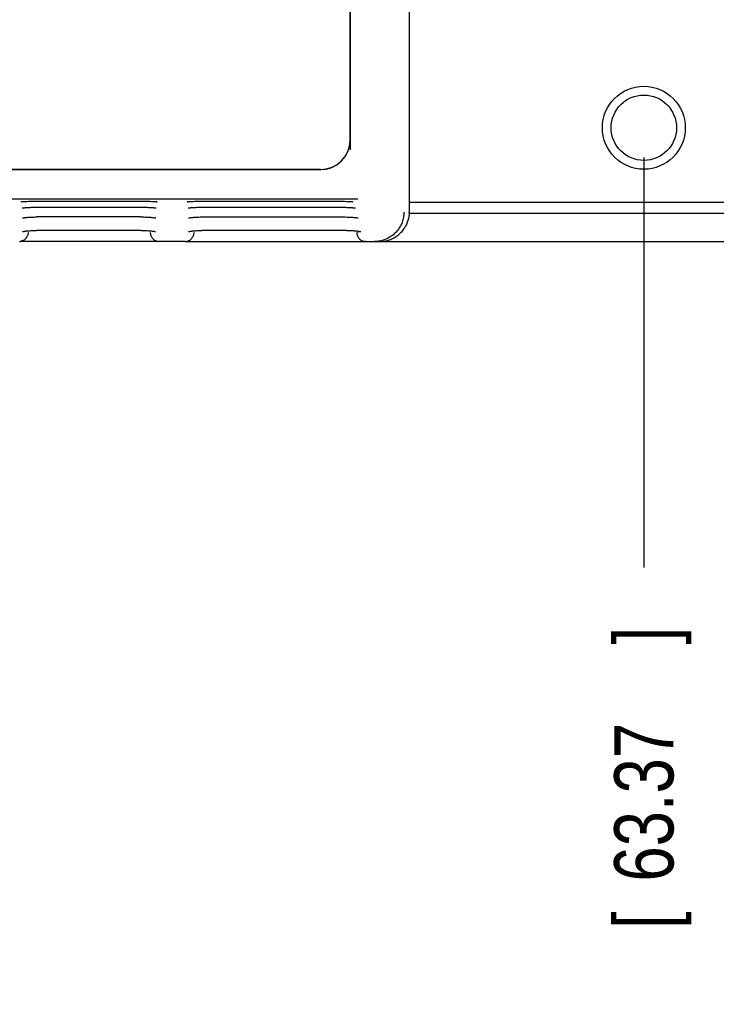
# Model space of a CAD drawing. Header units: inches. Extents: x 0 to 34, y 0 to 22.
# Tile 10 of 26: x 9.6 to 11, y 13.4 to 15.5. Entities that reach past the tile are written whole.
import ezdxf

# ---------------------------------------------------------------- set-up
doc = ezdxf.new("R2010")
doc.units = ezdxf.units.IN
doc.header["$LTSCALE"] = 1.87
doc.header["$MEASUREMENT"] = 0
doc.layers.get('0').update_dxf_attribs({"linetype": 'CONTINUOUS'})
doc.layers.add('DIMENSIONS', color=7, linetype='CONTINUOUS')
doc.styles.get("Standard").update_dxf_attribs({"font": 'txt', "width": 0.8})
doc.dimstyles.new('DIMSTYLE_1', dxfattribs={"dimtxt": 0.125, "dimasz": 0.18, "dimexe": 0.18, "dimexo": 0.0625, "dimgap": 0.09, "dimtad": 0, "dimtih": 1, "dimtoh": 1, "dimdec": 3, "dimzin": 4, "dimdsep": 46, "dimtxsty": 'STANDARD', "dimblk": '_FILLED', "dimblk1": '_FILLED', "dimblk2": '_FILLED', "dimcen": 0.09, "dimadec": 0, "dimazin": 0, "dimtp": 0.01, "dimtm": 0.01, "dimtfac": 1, "dimtdec": 3, "dimtofl": 0, "dimtmove": 0, "dimatfit": 3, "dimldrblk": '_FILLED', "dimfxl": 1, "dimtolj": 1, "dimtzin": 4, "dimarcsym": 0})

# ---------------------------------------------------------------- blocks, each defined once
blk = doc.blocks.new('*D32')
at = {"layer": 'DIMENSIONS', "color": 2, "linetype": 'CONTINUOUS'}
blk.add_line((10.8849, 15.1923), (10.8849, 14.3273), dxfattribs=at)
at = {"layer": 'DIMENSIONS', "color": 2, "linetype": 'CONTINUOUS', "width": 0.8}
for s, p in [(']', (10.9474, 14.1648)), ('63.37', (10.9474, 13.6648)), ('[', (10.9474, 13.5648)), ('2.495', (10.9474, 12.9398))]:
    blk.add_text(s, height=0.125, rotation=90, dxfattribs=at).set_placement(p)
blk = doc.blocks.new('_FILLED')
at = {"color": 0, "linetype": 'BYBLOCK'}
blk.add_solid([(0, 0), (-1, 0.174), (-1, -0.174)], dxfattribs=at)
blk = doc.blocks.new('*D33')
at = {"layer": 'DIMENSIONS', "color": 2, "linetype": 'CONTINUOUS'}
blk.add_line((11.8449, 15.9023), (11.8449, 14.3273), dxfattribs=at)
at = {"layer": 'DIMENSIONS', "color": 2, "linetype": 'CONTINUOUS', "width": 0.8}
for s, p in [(']', (11.9074, 14.1648)), ('87.76', (11.9074, 13.6648)), ('[', (11.9074, 13.5648)), ('3.455', (11.9074, 12.9398))]:
    blk.add_text(s, height=0.125, rotation=90, dxfattribs=at).set_placement(p)
blk = doc.blocks.new('*D34')
at = {"layer": 'DIMENSIONS', "color": 2, "linetype": 'CONTINUOUS'}
blk.add_line((12.8049, 15.1923), (12.8049, 14.3273), dxfattribs=at)
at = {"layer": 'DIMENSIONS', "color": 2, "linetype": 'CONTINUOUS', "width": 0.8}
for s, p in [(']', (12.8674, 14.1648)), ('112.14', (12.8674, 13.5648)), ('[', (12.8674, 13.4648)), ('4.415', (12.8674, 12.8398))]:
    blk.add_text(s, height=0.125, rotation=90, dxfattribs=at).set_placement(p)
blk = doc.blocks.new('*D35')
at = {"layer": 'DIMENSIONS', "color": 2, "linetype": 'CONTINUOUS'}
blk.add_line((13.2899, 15.7523), (13.2899, 14.3273), dxfattribs=at)
at = {"layer": 'DIMENSIONS', "color": 2, "linetype": 'CONTINUOUS', "width": 0.8}
for s, p in [(']', (13.3524, 14.1648)), ('124.46', (13.3524, 13.5648)), ('[', (13.3524, 13.4648)), ('4.900', (13.3524, 12.8398))]:
    blk.add_text(s, height=0.125, rotation=90, dxfattribs=at).set_placement(p)
blk = doc.blocks.new('*D36')
at = {"layer": 'DIMENSIONS', "color": 2, "linetype": 'CONTINUOUS'}
for p, q in [((13.7299, 19.1523), (13.7299, 14.8645)), ((13.7299, 14.8645), (13.5358, 14.5139)), ((13.5358, 14.5139), (13.5358, 14.3273))]:
    blk.add_line(p, q, dxfattribs=at)
at = {"layer": 'DIMENSIONS', "color": 2, "linetype": 'CONTINUOUS', "width": 0.8}
for s, p in [(']', (13.5983, 14.1648)), ('135.64', (13.5983, 13.5648)), ('[', (13.5983, 13.4648)), ('5.340', (13.5983, 12.8398))]:
    blk.add_text(s, height=0.125, rotation=90, dxfattribs=at).set_placement(p)
blk = doc.blocks.new('*D37')
at = {"layer": 'DIMENSIONS', "color": 2, "linetype": 'CONTINUOUS'}
blk.add_line((13.7649, 15.1923), (13.7649, 14.3273), dxfattribs=at)
at = {"layer": 'DIMENSIONS', "color": 2, "linetype": 'CONTINUOUS', "width": 0.8}
for s, p in [(']', (13.8274, 14.1648)), ('136.53', (13.8274, 13.5648)), ('[', (13.8274, 13.4648)), ('5.375', (13.8274, 12.8398))]:
    blk.add_text(s, height=0.125, rotation=90, dxfattribs=at).set_placement(p)
blk = doc.blocks.new('*D38')
at = {"layer": 'DIMENSIONS', "color": 2, "linetype": 'CONTINUOUS'}
blk.add_line((11.8449, 15.1923), (11.8449, 14.3273), dxfattribs=at)
at = {"layer": 'DIMENSIONS', "color": 2, "linetype": 'CONTINUOUS', "width": 0.8}
for s, p in [(']', (11.9074, 14.1648)), ('87.76', (11.9074, 13.6648)), ('[', (11.9074, 13.5648)), ('3.455', (11.9074, 12.9398))]:
    blk.add_text(s, height=0.125, rotation=90, dxfattribs=at).set_placement(p)
blk = doc.blocks.new('*D39')
at = {"layer": 'DIMENSIONS', "color": 2, "linetype": 'CONTINUOUS'}
blk.add_line((14.7249, 15.1923), (14.7249, 14.3273), dxfattribs=at)
at = {"layer": 'DIMENSIONS', "color": 2, "linetype": 'CONTINUOUS', "width": 0.8}
for s, p in [(']', (14.7874, 14.1648)), ('160.91', (14.7874, 13.5648)), ('[', (14.7874, 13.4648)), ('6.335', (14.7874, 12.8398))]:
    blk.add_text(s, height=0.125, rotation=90, dxfattribs=at).set_placement(p)
blk = doc.blocks.new('*D40')
at = {"layer": 'DIMENSIONS', "color": 2, "linetype": 'CONTINUOUS'}
blk.add_line((15.6849, 15.1923), (15.6849, 14.3273), dxfattribs=at)
at = {"layer": 'DIMENSIONS', "color": 2, "linetype": 'CONTINUOUS', "width": 0.8}
for s, p in [(']', (15.7474, 14.1648)), ('185.29', (15.7474, 13.5648)), ('[', (15.7474, 13.4648)), ('7.295', (15.7474, 12.8398))]:
    blk.add_text(s, height=0.125, rotation=90, dxfattribs=at).set_placement(p)
blk = doc.blocks.new('*D41')
at = {"layer": 'DIMENSIONS', "color": 2, "linetype": 'CONTINUOUS'}
blk.add_line((16.6449, 15.1923), (16.6449, 14.3273), dxfattribs=at)
at = {"layer": 'DIMENSIONS', "color": 2, "linetype": 'CONTINUOUS', "width": 0.8}
for s, p in [(']', (16.7074, 14.1648)), ('209.68', (16.7074, 13.5648)), ('[', (16.7074, 13.4648)), ('8.255', (16.7074, 12.8398))]:
    blk.add_text(s, height=0.125, rotation=90, dxfattribs=at).set_placement(p)
blk = doc.blocks.new('*D42')
at = {"layer": 'DIMENSIONS', "color": 2, "linetype": 'CONTINUOUS'}
blk.add_line((17.1299, 15.7523), (17.1299, 14.3273), dxfattribs=at)
at = {"layer": 'DIMENSIONS', "color": 2, "linetype": 'CONTINUOUS', "width": 0.8}
for s, p in [(']', (17.1924, 14.1648)), ('222', (17.1924, 13.8648)), ('[', (17.1924, 13.7648)), ('8.740', (17.1924, 13.1398))]:
    blk.add_text(s, height=0.125, rotation=90, dxfattribs=at).set_placement(p)
blk = doc.blocks.new('*D43')
at = {"layer": 'DIMENSIONS', "color": 2, "linetype": 'CONTINUOUS'}
for p, q in [((17.5699, 19.1523), (17.5699, 14.8475)), ((17.5699, 14.8475), (17.3559, 14.4792)), ((17.3559, 14.4792), (17.3559, 14.3273))]:
    blk.add_line(p, q, dxfattribs=at)
at = {"layer": 'DIMENSIONS', "color": 2, "linetype": 'CONTINUOUS', "width": 0.8}
for s, p in [(']', (17.4184, 14.1648)), ('233.17', (17.4184, 13.5648)), ('[', (17.4184, 13.4648)), ('9.180', (17.4184, 12.8398))]:
    blk.add_text(s, height=0.125, rotation=90, dxfattribs=at).set_placement(p)
blk = doc.blocks.new('*D44')
at = {"layer": 'DIMENSIONS', "color": 2, "linetype": 'CONTINUOUS'}
blk.add_line((17.6049, 15.1923), (17.6049, 14.3273), dxfattribs=at)
at = {"layer": 'DIMENSIONS', "color": 2, "linetype": 'CONTINUOUS', "width": 0.8}
for s, p in [(']', (17.6674, 14.1648)), ('234.06', (17.6674, 13.5648)), ('[', (17.6674, 13.4648)), ('9.215', (17.6674, 12.8398))]:
    blk.add_text(s, height=0.125, rotation=90, dxfattribs=at).set_placement(p)
blk = doc.blocks.new('*D45')
at = {"layer": 'DIMENSIONS', "color": 2, "linetype": 'CONTINUOUS'}
blk.add_line((18.5649, 15.1923), (18.5649, 14.3273), dxfattribs=at)
at = {"layer": 'DIMENSIONS', "color": 2, "linetype": 'CONTINUOUS', "width": 0.8}
for s, p in [(']', (18.6274, 14.1648)), ('258.45', (18.6274, 13.5648)), ('[', (18.6274, 13.4648)), ('10.175', (18.6274, 12.7398))]:
    blk.add_text(s, height=0.125, rotation=90, dxfattribs=at).set_placement(p)
blk = doc.blocks.new('*D46')
at = {"layer": 'DIMENSIONS', "color": 2, "linetype": 'CONTINUOUS'}
blk.add_line((19.5249, 15.1923), (19.5249, 14.3273), dxfattribs=at)
at = {"layer": 'DIMENSIONS', "color": 2, "linetype": 'CONTINUOUS', "width": 0.8}
for s, p in [(']', (19.5874, 14.1648)), ('282.83', (19.5874, 13.5648)), ('[', (19.5874, 13.4648)), ('11.135', (19.5874, 12.7398))]:
    blk.add_text(s, height=0.125, rotation=90, dxfattribs=at).set_placement(p)
blk = doc.blocks.new('*D47')
at = {"layer": 'DIMENSIONS', "color": 2, "linetype": 'CONTINUOUS'}
blk.add_line((20.4849, 15.1923), (20.4849, 14.3273), dxfattribs=at)
at = {"layer": 'DIMENSIONS', "color": 2, "linetype": 'CONTINUOUS', "width": 0.8}
for s, p in [(']', (20.5474, 14.1648)), ('307.21', (20.5474, 13.5648)), ('[', (20.5474, 13.4648)), ('12.095', (20.5474, 12.7398))]:
    blk.add_text(s, height=0.125, rotation=90, dxfattribs=at).set_placement(p)
blk = doc.blocks.new('*D48')
at = {"layer": 'DIMENSIONS', "color": 2, "linetype": 'CONTINUOUS'}
blk.add_line((20.9697, 15.7523), (20.9697, 14.3273), dxfattribs=at)
at = {"layer": 'DIMENSIONS', "color": 2, "linetype": 'CONTINUOUS', "width": 0.8}
for s, p in [(']', (21.0322, 14.1648)), ('319.53', (21.0322, 13.5648)), ('[', (21.0322, 13.4648)), ('12.580', (21.0322, 12.7398))]:
    blk.add_text(s, height=0.125, rotation=90, dxfattribs=at).set_placement(p)
blk = doc.blocks.new('*D49')
at = {"layer": 'DIMENSIONS', "color": 2, "linetype": 'CONTINUOUS'}
blk.add_line((21.4099, 19.1523), (21.4099, 14.3273), dxfattribs=at)
at = {"layer": 'DIMENSIONS', "color": 2, "linetype": 'CONTINUOUS', "width": 0.8}
for s, p in [(']', (21.4724, 14.1648)), ('330.71', (21.4724, 13.5648)), ('[', (21.4724, 13.4648)), ('13.020', (21.4724, 12.7398))]:
    blk.add_text(s, height=0.125, rotation=90, dxfattribs=at).set_placement(p)
blk = doc.blocks.new('*D50')
at = {"layer": 'DIMENSIONS', "color": 2, "linetype": 'CONTINUOUS'}
blk.add_line((21.4449, 15.1923), (21.4449, 14.3273), dxfattribs=at)
at = {"layer": 'DIMENSIONS', "color": 2, "linetype": 'CONTINUOUS', "width": 0.8}
for s, p in [(']', (21.5074, 14.1648)), ('331.6', (21.5074, 13.6648)), ('[', (21.5074, 13.5648)), ('13.055', (21.5074, 12.8398))]:
    blk.add_text(s, height=0.125, rotation=90, dxfattribs=at).set_placement(p)
blk = doc.blocks.new('*D51')
at = {"layer": 'DIMENSIONS', "color": 2, "linetype": 'CONTINUOUS'}
blk.add_line((22.4049, 15.1923), (22.4049, 14.3273), dxfattribs=at)
at = {"layer": 'DIMENSIONS', "color": 2, "linetype": 'CONTINUOUS', "width": 0.8}
for s, p in [(']', (22.4674, 14.1648)), ('355.98', (22.4674, 13.5648)), ('[', (22.4674, 13.4648)), ('14.015', (22.4674, 12.7398))]:
    blk.add_text(s, height=0.125, rotation=90, dxfattribs=at).set_placement(p)
blk = doc.blocks.new('*D52')
at = {"layer": 'DIMENSIONS', "color": 2, "linetype": 'CONTINUOUS'}
blk.add_line((23.3649, 15.1923), (23.3649, 14.3273), dxfattribs=at)
at = {"layer": 'DIMENSIONS', "color": 2, "linetype": 'CONTINUOUS', "width": 0.8}
for s, p in [(']', (23.4274, 14.1648)), ('380.37', (23.4274, 13.5648)), ('[', (23.4274, 13.4648)), ('14.975', (23.4274, 12.7398))]:
    blk.add_text(s, height=0.125, rotation=90, dxfattribs=at).set_placement(p)
blk = doc.blocks.new('*D53')
at = {"layer": 'DIMENSIONS', "color": 2, "linetype": 'CONTINUOUS'}
blk.add_line((24.3249, 15.1923), (24.3249, 14.3273), dxfattribs=at)
at = {"layer": 'DIMENSIONS', "color": 2, "linetype": 'CONTINUOUS', "width": 0.8}
for s, p in [(']', (24.3874, 14.1648)), ('404.75', (24.3874, 13.5648)), ('[', (24.3874, 13.4648)), ('15.935', (24.3874, 12.7398))]:
    blk.add_text(s, height=0.125, rotation=90, dxfattribs=at).set_placement(p)
blk = doc.blocks.new('*D54')
at = {"layer": 'DIMENSIONS', "color": 2, "linetype": 'CONTINUOUS'}
blk.add_line((24.8097, 15.7523), (24.8097, 14.3273), dxfattribs=at)
at = {"layer": 'DIMENSIONS', "color": 2, "linetype": 'CONTINUOUS', "width": 0.8}
for s, p in [(']', (24.8722, 14.1648)), ('417.06', (24.8722, 13.5648)), ('[', (24.8722, 13.4648)), ('16.420', (24.8722, 12.7398))]:
    blk.add_text(s, height=0.125, rotation=90, dxfattribs=at).set_placement(p)
blk = doc.blocks.new('*D55')
at = {"layer": 'DIMENSIONS', "color": 2, "linetype": 'CONTINUOUS'}
blk.add_line((25.2497, 19.1523), (25.2497, 14.3273), dxfattribs=at)
at = {"layer": 'DIMENSIONS', "color": 2, "linetype": 'CONTINUOUS', "width": 0.8}
for s, p in [(']', (25.3122, 14.1648)), ('428.24', (25.3122, 13.5648)), ('[', (25.3122, 13.4648)), ('16.860', (25.3122, 12.7398))]:
    blk.add_text(s, height=0.125, rotation=90, dxfattribs=at).set_placement(p)
blk = doc.blocks.new('*D56')
at = {"layer": 'DIMENSIONS', "color": 2, "linetype": 'CONTINUOUS'}
blk.add_line((25.2849, 15.1923), (25.2849, 14.3273), dxfattribs=at)
at = {"layer": 'DIMENSIONS', "color": 2, "linetype": 'CONTINUOUS', "width": 0.8}
for s, p in [(']', (25.3474, 14.1648)), ('429.13', (25.3474, 13.5648)), ('[', (25.3474, 13.4648)), ('16.895', (25.3474, 12.7398))]:
    blk.add_text(s, height=0.125, rotation=90, dxfattribs=at).set_placement(p)
blk = doc.blocks.new('*D59')
at = {"layer": 'DIMENSIONS', "color": 2, "linetype": 'CONTINUOUS'}
blk.add_line((8.5205, 15.2548), (7.7024, 15.2548), dxfattribs=at)
at = {"layer": 'DIMENSIONS', "color": 2, "linetype": 'CONTINUOUS', "width": 0.8}
for s, p in [('[', (7.1399, 15.1923)), (']', (7.5399, 15.1923)), ('.240', (6.6149, 15.1923)), ('6.1', (7.2399, 15.1923))]:
    blk.add_text(s, height=0.125, dxfattribs=at).set_placement(p)
blk = doc.blocks.new('*D60')
at = {"layer": 'DIMENSIONS', "color": 2, "linetype": 'CONTINUOUS'}
blk.add_line((13.2274, 15.8148), (7.7024, 15.8148), dxfattribs=at)
at = {"layer": 'DIMENSIONS', "color": 2, "linetype": 'CONTINUOUS', "width": 0.8}
for s, p in [('.800', (6.4149, 15.7523)), ('[', (6.9399, 15.7523)), ('20.32', (7.0399, 15.7523)), (']', (7.5399, 15.7523))]:
    blk.add_text(s, height=0.125, dxfattribs=at).set_placement(p)
blk = doc.blocks.new('*D61')
at = {"layer": 'DIMENSIONS', "color": 2, "linetype": 'CONTINUOUS'}
blk.add_line((11.7824, 15.9648), (7.7024, 15.9648), dxfattribs=at)
at = {"layer": 'DIMENSIONS', "color": 2, "linetype": 'CONTINUOUS', "width": 0.8}
for s, p in [('[', (6.9399, 15.9023)), (']', (7.5399, 15.9023)), ('.950', (6.4149, 15.9023)), ('24.13', (7.0399, 15.9023))]:
    blk.add_text(s, height=0.125, dxfattribs=at).set_placement(p)
blk = doc.blocks.new('*D62')
at = {"layer": 'DIMENSIONS', "color": 2, "linetype": 'CONTINUOUS'}
blk.add_line((11.7824, 18.4648), (7.7024, 18.4648), dxfattribs=at)
at = {"layer": 'DIMENSIONS', "color": 2, "linetype": 'CONTINUOUS', "width": 0.8}
for s, p in [('3.450', (6.3149, 18.4023)), ('[', (6.9399, 18.4023)), ('87.63', (7.0399, 18.4023)), (']', (7.5399, 18.4023))]:
    blk.add_text(s, height=0.125, dxfattribs=at).set_placement(p)
blk = doc.blocks.new('*D64')
at = {"layer": 'DIMENSIONS', "color": 2, "linetype": 'CONTINUOUS'}
blk.add_line((13.6674, 19.2148), (7.7024, 19.2148), dxfattribs=at)
at = {"layer": 'DIMENSIONS', "color": 2, "linetype": 'CONTINUOUS', "width": 0.8}
for s, p in [('4.200', (6.2149, 19.1523)), ('[', (6.8399, 19.1523)), ('106.68', (6.9399, 19.1523)), (']', (7.5399, 19.1523))]:
    blk.add_text(s, height=0.125, dxfattribs=at).set_placement(p)

msp = doc.modelspace()

# ---------------------------------------------------------------- linework, layer by layer
at = {"color": 7, "linetype": 'CONTINUOUS'}
for p, q in [((10.3899, 19.9528), (10.3899, 15.0768)), ((10.2651, 19.8008), (10.2651, 15.2288)), ((10.2654, 15.2288), (10.2654, 19.8009)), ((8.9964, 15.1666), (10.2031, 15.1666)), ((10.2031, 15.1668), (8.9965, 15.1668)), ((8.9282, 15.1048), (10.2812, 15.1048)), ((9.5688, 15.1046), (9.5688, 15.1046)), ((9.569, 15.1046), (9.5694, 15.1046)), ((9.5694, 15.1046), (9.5699, 15.1046)), ((9.5699, 15.1046), (9.571, 15.1046)), ((9.571, 15.1046), (9.5725, 15.1047)), ((9.5725, 15.1047), (9.5744, 15.1047)), ((9.5744, 15.1047), (9.5796, 15.1047)), ((9.5782, 15.0994), (9.5806, 15.0995)), ((9.5796, 15.1047), (9.5938, 15.1048)), ((9.5806, 15.0995), (9.5834, 15.0996)), ((9.5834, 15.0996), (9.5866, 15.0997)), ((9.5866, 15.0997), (9.5902, 15.0997)), ((9.5938, 15.1048), (9.6065, 15.1048)), ((9.5964, 15.0998), (9.6011, 15.0999)), ((9.6011, 15.0999), (9.6061, 15.0999)), ((9.6061, 15.0999), (9.8239, 15.0999)), ((9.8232, 15.1048), (9.843, 15.1048)), ((9.8239, 15.0999), (9.8293, 15.0999)), ((9.8293, 15.0999), (9.8342, 15.0998)), ((9.8342, 15.0998), (9.8387, 15.0998)), ((9.8387, 15.0998), (9.8426, 15.0997)), ((9.8426, 15.0997), (9.8461, 15.0996)), ((9.843, 15.1048), (9.8527, 15.1047)), ((9.8527, 15.1047), (9.8563, 15.1047)), ((9.8563, 15.1047), (9.8584, 15.1046)), ((9.8584, 15.1046), (9.8595, 15.1046)), ((9.8595, 15.1046), (9.8601, 15.1046)), ((9.9188, 15.1046), (9.9188, 15.1046)), ((9.919, 15.1046), (9.9194, 15.1046)), ((9.9194, 15.1046), (9.9199, 15.1046)), ((9.9199, 15.1046), (9.921, 15.1046)), ((9.921, 15.1046), (9.9225, 15.1047)), ((9.9225, 15.1047), (9.9237, 15.1047)), ((9.9237, 15.1047), (9.9286, 15.1047)), ((9.9282, 15.0994), (9.9306, 15.0995)), ((9.9286, 15.1047), (9.942, 15.1048)), ((9.9306, 15.0995), (9.9334, 15.0996)), ((9.9334, 15.0996), (9.9366, 15.0997)), ((9.9366, 15.0997), (9.9402, 15.0997)), ((9.942, 15.1048), (9.9565, 15.1048)), ((9.9464, 15.0998), (9.9511, 15.0999)), ((9.9511, 15.0999), (9.9561, 15.0999)), ((9.9561, 15.0999), (10.2372, 15.0999)), ((10.2372, 15.0999), (10.2431, 15.0999)), ((10.2431, 15.0999), (10.2486, 15.0998)), ((10.2486, 15.0998), (10.2534, 15.0997)), ((10.252, 15.1047), (10.2599, 15.1047)), ((10.2534, 15.0997), (10.2576, 15.0996)), ((10.2599, 15.1047), (10.2637, 15.1046)), ((10.2637, 15.1046), (10.2649, 15.1046)), ((10.2649, 15.1046), (10.2656, 15.1046)), ((9.6024, 15.0872), (9.6065, 15.0872)), ((9.9524, 15.0872), (9.9565, 15.0872)), ((17.9626, 15.0971), (10.3899, 15.0971)), ((9.8238, 15.0666), (9.6043, 15.0666)), ((9.8238, 15.0666), (9.8252, 15.0666)), ((9.9546, 15.0666), (10.2505, 15.0666)), ((10.2505, 15.0666), (10.252, 15.0666)), ((10.3898, 15.0748), (25.6499, 15.0748)), ((9.8247, 15.0382), (9.6034, 15.0382)), ((9.8247, 15.0382), (9.8262, 15.0382)), ((10.2579, 15.0382), (9.9534, 15.0382)), ((10.2808, 15.037), (10.2813, 15.0342)), ((10.2813, 15.0342), (10.2813, 15.0342)), ((9.9174, 15.0148), (9.5692, 15.0148)), ((9.9192, 15.0148), (25.6499, 15.0148))]:
    msp.add_line(p, q, dxfattribs=at)
for points in [[(9.5688, 15.1046), (9.5689, 15.1046), (9.569, 15.1046)], [(9.5716, 15.0989), (9.5716, 15.0989), (9.5718, 15.0989), (9.572, 15.0989), (9.5723, 15.099), (9.5727, 15.099), (9.5732, 15.099), (9.5738, 15.0991), (9.5745, 15.0991), (9.5753, 15.0992), (9.5762, 15.0993), (9.5771, 15.0993), (9.5782, 15.0994)], [(9.5902, 15.0997), (9.5943, 15.0998), (9.5964, 15.0998)], [(9.8461, 15.0996), (9.8491, 15.0995), (9.8504, 15.0994), (9.8517, 15.0994), (9.8528, 15.0993), (9.8538, 15.0992), (9.8547, 15.0992), (9.8555, 15.0991), (9.8562, 15.0991), (9.8568, 15.099), (9.8572, 15.099), (9.8576, 15.0989), (9.8579, 15.0989), (9.858, 15.0989), (9.8581, 15.0989)], [(9.8601, 15.1046), (9.8605, 15.1046), (9.8607, 15.1046), (9.8608, 15.1046), (9.8608, 15.1046), (9.8609, 15.1046)], [(9.9188, 15.1046), (9.9189, 15.1046), (9.919, 15.1046)], [(9.9216, 15.0989), (9.9216, 15.0989), (9.9218, 15.0989), (9.922, 15.0989), (9.9223, 15.099), (9.9227, 15.099), (9.9232, 15.099), (9.9238, 15.0991), (9.9245, 15.0991), (9.9253, 15.0992), (9.9262, 15.0993), (9.9271, 15.0993), (9.9282, 15.0994)], [(9.9402, 15.0997), (9.9443, 15.0998), (9.9464, 15.0998)], [(10.2576, 15.0996), (10.2611, 15.0995), (10.2626, 15.0994), (10.264, 15.0994), (10.2652, 15.0993), (10.2664, 15.0993), (10.2673, 15.0992), (10.2682, 15.0991), (10.269, 15.0991), (10.2696, 15.099), (10.2702, 15.099), (10.2706, 15.0989), (10.2709, 15.0989), (10.271, 15.0989), (10.271, 15.0989)], [(10.2656, 15.1046), (10.2661, 15.1046), (10.2663, 15.1046), (10.2664, 15.1046), (10.2665, 15.1046)], [(9.5733, 15.0856), (9.5733, 15.0856), (9.5734, 15.0856), (9.5737, 15.0856), (9.5741, 15.0857), (9.5747, 15.0858), (9.5754, 15.0859), (9.5762, 15.086), (9.5772, 15.0861), (9.5783, 15.0862), (9.5795, 15.0863), (9.5809, 15.0864), (9.5824, 15.0865), (9.5841, 15.0866), (9.5859, 15.0867), (9.5878, 15.0868), (9.5899, 15.0869), (9.5921, 15.087), (9.5945, 15.087), (9.597, 15.0871), (9.5997, 15.0871), (9.6024, 15.0872)], [(9.6065, 15.0872), (9.8245, 15.0872), (9.8274, 15.0872), (9.8301, 15.0871), (9.8328, 15.0871), (9.8353, 15.087), (9.8376, 15.087), (9.8398, 15.0869), (9.8419, 15.0868), (9.8438, 15.0867), (9.8456, 15.0866), (9.8473, 15.0865), (9.8488, 15.0864), (9.8501, 15.0863), (9.8514, 15.0862), (9.8525, 15.0861), (9.8535, 15.086), (9.8543, 15.0859), (9.855, 15.0858), (9.8556, 15.0857), (9.856, 15.0856), (9.8563, 15.0856), (9.8563, 15.0856)], [(9.9233, 15.0856), (9.9233, 15.0856), (9.9234, 15.0856), (9.9237, 15.0856), (9.9241, 15.0857), (9.9247, 15.0858), (9.9254, 15.0859), (9.9262, 15.086), (9.9272, 15.0861), (9.9283, 15.0862), (9.9295, 15.0863), (9.9309, 15.0864), (9.9324, 15.0865), (9.9341, 15.0866), (9.9359, 15.0867), (9.9378, 15.0868), (9.9399, 15.0869), (9.9421, 15.087), (9.9445, 15.087), (9.947, 15.0871), (9.9497, 15.0871), (9.9524, 15.0872)], [(9.9565, 15.0872), (10.2447, 15.0872), (10.2478, 15.0872), (10.2507, 15.0871), (10.2535, 15.0871), (10.2561, 15.087), (10.2585, 15.0869), (10.2608, 15.0868), (10.2629, 15.0867), (10.2649, 15.0866), (10.2667, 15.0865), (10.2684, 15.0864), (10.2699, 15.0863), (10.2712, 15.0862), (10.2724, 15.0861), (10.2734, 15.086), (10.2743, 15.0859), (10.275, 15.0858), (10.2756, 15.0857), (10.276, 15.0856), (10.2763, 15.0856), (10.2763, 15.0856)], [(9.5743, 15.0645), (9.5744, 15.0645), (9.5745, 15.0646), (9.5749, 15.0646), (9.5755, 15.0648), (9.5763, 15.0649), (9.5773, 15.0651), (9.5785, 15.0652), (9.5799, 15.0654), (9.5815, 15.0656), (9.5833, 15.0657), (9.5852, 15.0659), (9.5874, 15.0661), (9.5897, 15.0662), (9.5922, 15.0663), (9.595, 15.0664), (9.5979, 15.0665), (9.601, 15.0666), (9.6043, 15.0666)], [(9.8252, 15.0666), (9.8281, 15.0666), (9.8309, 15.0666), (9.8336, 15.0665), (9.8361, 15.0664), (9.8384, 15.0663), (9.8406, 15.0662), (9.8426, 15.066), (9.8445, 15.0659), (9.8463, 15.0658), (9.8479, 15.0656), (9.8493, 15.0655), (9.8506, 15.0653), (9.8517, 15.0652), (9.8527, 15.065), (9.8536, 15.0649), (9.8543, 15.0648), (9.8548, 15.0646), (9.8551, 15.0646), (9.8553, 15.0645), (9.8554, 15.0645)], [(9.9244, 15.0645), (9.9244, 15.0645), (9.9245, 15.0645), (9.9247, 15.0646), (9.9252, 15.0647), (9.9257, 15.0648), (9.9265, 15.0649), (9.9274, 15.0651), (9.9284, 15.0652), (9.9295, 15.0654), (9.9309, 15.0655), (9.9323, 15.0657), (9.9339, 15.0658), (9.9356, 15.0659), (9.9375, 15.0661), (9.9395, 15.0662), (9.9417, 15.0663), (9.944, 15.0664), (9.9464, 15.0665), (9.949, 15.0666), (9.9517, 15.0666), (9.9546, 15.0666)], [(10.252, 15.0666), (10.2551, 15.0666), (10.2581, 15.0665), (10.2609, 15.0665), (10.2635, 15.0664), (10.266, 15.0662), (10.2683, 15.0661), (10.2704, 15.066), (10.2723, 15.0658), (10.2741, 15.0657), (10.2757, 15.0655), (10.2771, 15.0653), (10.2783, 15.0652), (10.2794, 15.065), (10.2803, 15.0649), (10.281, 15.0647), (10.2815, 15.0646), (10.2819, 15.0646), (10.282, 15.0645)], [(9.5749, 15.0357), (9.5749, 15.0356), (9.575, 15.0357), (9.5752, 15.0357), (9.5757, 15.0359), (9.5764, 15.036), (9.5773, 15.0362), (9.5783, 15.0364), (9.5796, 15.0366), (9.5811, 15.0368), (9.5828, 15.0371), (9.5847, 15.0373), (9.5868, 15.0375), (9.5891, 15.0376), (9.5916, 15.0378), (9.5943, 15.038), (9.5971, 15.0381), (9.6001, 15.0381), (9.6034, 15.0382)], [(9.8262, 15.0382), (9.8292, 15.0382), (9.8321, 15.0381), (9.8347, 15.038), (9.8372, 15.0379), (9.8396, 15.0377), (9.8418, 15.0376), (9.8438, 15.0374), (9.8457, 15.0372), (9.8474, 15.037), (9.8489, 15.0368), (9.8502, 15.0366), (9.8514, 15.0364), (9.8524, 15.0362), (9.8533, 15.036), (9.8539, 15.0359), (9.8544, 15.0358), (9.8547, 15.0357), (9.8548, 15.0357)], [(9.9249, 15.0357), (9.9249, 15.0356), (9.925, 15.0357), (9.9252, 15.0357), (9.9257, 15.0359), (9.9264, 15.036), (9.9273, 15.0362), (9.9283, 15.0364), (9.9296, 15.0366), (9.9311, 15.0368), (9.9328, 15.0371), (9.9347, 15.0373), (9.9368, 15.0375), (9.9391, 15.0376), (9.9416, 15.0378), (9.9443, 15.038), (9.9471, 15.0381), (9.9501, 15.0381), (9.9534, 15.0382)], [(10.2579, 15.0382), (10.2595, 15.0382), (10.2626, 15.0381), (10.2656, 15.0381), (10.2683, 15.038), (10.2709, 15.0378), (10.2733, 15.0377), (10.2755, 15.0375), (10.2776, 15.0373), (10.2794, 15.0371), (10.2811, 15.0369), (10.2826, 15.0367), (10.2839, 15.0365), (10.2851, 15.0363), (10.286, 15.0361), (10.2868, 15.036), (10.2874, 15.0358), (10.2877, 15.0357), (10.2879, 15.0357)]]:
    msp.add_lwpolyline(points, dxfattribs=at)
for radius in [0.0875, 0.069]:
    msp.add_circle((10.8849, 15.2548), radius, dxfattribs=at)
for radius, start, end in [(0.062, 270, 360), (0.0623, 270.0444, 358.4606)]:
    msp.add_arc((10.2031, 15.2288), radius, start, end, dxfattribs=at)
for points, knots in [([(10.2653, 15.2272), (10.2653, 15.225), (10.2653, 15.2207), (10.2652, 15.2143), (10.2651, 15.2102), (10.2651, 15.2082)], [0, 0, 0, 0, 0.344479, 0.682329, 1, 1, 1, 1]), ([(10.2653, 15.2273), (10.2653, 15.2275), (10.2654, 15.228), (10.2653, 15.2285), (10.2653, 15.2288)], [0, 0, 0, 0, 0.472371, 1, 1, 1, 1]), ([(10.3788, 15.0768), (10.3788, 15.075), (10.3786, 15.0714), (10.3779, 15.0661), (10.3767, 15.0608), (10.3751, 15.0556), (10.373, 15.0506), (10.3704, 15.0458), (10.3675, 15.0412), (10.3642, 15.0369), (10.3605, 15.0329), (10.3565, 15.0292), (10.3522, 15.026), (10.3476, 15.0231), (10.3428, 15.0206), (10.3379, 15.0185), (10.3327, 15.0169), (10.3275, 15.0157), (10.3222, 15.015), (10.3186, 15.0149), (10.3168, 15.0148)], [0, 0, 0, 0, 0.055623, 0.111391, 0.167136, 0.222757, 0.278574, 0.334491, 0.390283, 0.445958, 0.501801, 0.557602, 0.613141, 0.668628, 0.724158, 0.779618, 0.834917, 0.890078, 0.945087, 1, 1, 1, 1]), ([(10.3898, 15.0748), (10.3898, 15.0733), (10.3896, 15.0703), (10.3889, 15.0659), (10.388, 15.0614), (10.3867, 15.0571), (10.3851, 15.0529), (10.3832, 15.0488), (10.3817, 15.0461), (10.381, 15.0448)], [0, 0, 0, 0, 0.142765, 0.285613, 0.428471, 0.571346, 0.714228, 0.857111, 1, 1, 1, 1]), ([(10.3898, 15.0748), (10.3898, 15.0752), (10.3898, 15.0758), (10.3899, 15.0765), (10.3899, 15.0768)], [0, 0, 0, 0, 0.499857, 1, 1, 1, 1]), ([(10.3278, 15.0148), (10.3296, 15.0148), (10.3331, 15.015), (10.3384, 15.0157), (10.3436, 15.0168), (10.3487, 15.0184), (10.3536, 15.0204), (10.3584, 15.0228), (10.3629, 15.0256), (10.3671, 15.0288), (10.3711, 15.0323), (10.3748, 15.0362), (10.3781, 15.0404), (10.38, 15.0433), (10.381, 15.0448)], [0, 0, 0, 0, 0.083264, 0.166781, 0.250241, 0.333396, 0.416761, 0.500268, 0.583596, 0.666748, 0.750158, 0.833612, 0.916772, 1, 1, 1, 1]), ([(9.5862, 15.034), (9.5862, 15.0332), (9.5859, 15.0316), (9.5854, 15.0292), (9.5846, 15.0269), (9.5835, 15.0248), (9.5822, 15.0228), (9.5808, 15.0209), (9.5791, 15.0193), (9.5773, 15.0179), (9.5753, 15.0167), (9.5733, 15.0158), (9.5711, 15.0152), (9.5697, 15.015), (9.569, 15.0149)], [0, 0, 0, 0, 0.08687, 0.173996, 0.260675, 0.346251, 0.431166, 0.515803, 0.599409, 0.681309, 0.762102, 0.842441, 0.921844, 1, 1, 1, 1]), ([(9.8435, 15.034), (9.8436, 15.0332), (9.8438, 15.0316), (9.8443, 15.0292), (9.8451, 15.0269), (9.8462, 15.0248), (9.8475, 15.0228), (9.8489, 15.0209), (9.8506, 15.0193), (9.8524, 15.0179), (9.8544, 15.0167), (9.8564, 15.0158), (9.8586, 15.0152), (9.86, 15.015), (9.8607, 15.0149)], [0, 0, 0, 0, 0.086873, 0.174007, 0.260694, 0.346279, 0.431203, 0.515848, 0.599463, 0.681374, 0.762176, 0.842521, 0.92193, 1, 1, 1, 1]), ([(9.919, 15.0149), (9.9197, 15.015), (9.9211, 15.0152), (9.9233, 15.0158), (9.9253, 15.0167), (9.9273, 15.0179), (9.9291, 15.0193), (9.9308, 15.0209), (9.9322, 15.0228), (9.9335, 15.0248), (9.9346, 15.0269), (9.9354, 15.0292), (9.9359, 15.0316), (9.9362, 15.0332), (9.9362, 15.034)], [0, 0, 0, 0, 0.078158, 0.157558, 0.237893, 0.318685, 0.400586, 0.484191, 0.568827, 0.653743, 0.739321, 0.826002, 0.91313, 1, 1, 1, 1]), ([(10.2791, 15.034), (10.2791, 15.0332), (10.2793, 15.0316), (10.2799, 15.0292), (10.2807, 15.0269), (10.2818, 15.0248), (10.283, 15.0228), (10.2845, 15.0209), (10.2862, 15.0193), (10.288, 15.0179), (10.29, 15.0167), (10.292, 15.0158), (10.2941, 15.0152), (10.2956, 15.015), (10.2963, 15.0149)], [0, 0, 0, 0, 0.086876, 0.174009, 0.260695, 0.346278, 0.431197, 0.515837, 0.599447, 0.681355, 0.762156, 0.842502, 0.921914, 1, 1, 1, 1]), ([(9.5674, 15.0148), (9.5676, 15.0148), (9.568, 15.0149), (9.5685, 15.0149), (9.5688, 15.0149), (9.569, 15.0149)], [0, 0, 0, 0, 0.368428, 0.699399, 1, 1, 1, 1]), ([(9.8623, 15.0148), (9.8621, 15.0148), (9.8617, 15.0149), (9.8612, 15.0149), (9.8609, 15.0149), (9.8607, 15.0149)], [0, 0, 0, 0, 0.367716, 0.697692, 1, 1, 1, 1]), ([(9.9174, 15.0148), (9.9176, 15.0148), (9.918, 15.0149), (9.9185, 15.0149), (9.9188, 15.0149), (9.919, 15.0149)], [0, 0, 0, 0, 0.368428, 0.699399, 1, 1, 1, 1]), ([(10.2978, 15.0148), (10.2977, 15.0148), (10.2973, 15.0149), (10.2968, 15.0149), (10.2965, 15.0149), (10.2963, 15.0149)], [0, 0, 0, 0, 0.367941, 0.698211, 1, 1, 1, 1])]:
    msp.add_open_spline(points, degree=3, knots=knots, dxfattribs=at)

# ---------------------------------------------------------------- dimensions: what is measured, and where the dimension line sits
at = {"layer": 'DIMENSIONS', "color": 2, "linetype": 'CONTINUOUS'}
for feature_location, offset, dtype, origin, picture, middle in [((13.6674, 19.2148), (-5.965, 0), 0, (13.7299, 15.0148), '*D64', (6.9274, 19.2148)), ((13.7298523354, 19.152348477), (-0.1940910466, -4.8250045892), 0, (8.3898523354, 19.214848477), '*D36', (13.5357612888, 13.5523438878)), ((17.5698523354, 19.152348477), (-0.213913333, -4.8250045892), 0, (8.3898523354, 19.214848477), '*D43', (17.3559390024, 13.5523438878)), ((21.4099, 19.1523), (0, -4.825), 1, (8.3899, 19.2148), '*D49', (21.4099, 13.5023)), ((25.2497, 19.1523), (0, -4.825), 1, (8.3899, 19.2148), '*D55', (25.2497, 13.5023)), ((11.7824, 18.4648), (-4.08, 0), 0, (11.8449, 15.0148), '*D62', (6.9774, 18.4648)), ((11.7824, 15.9648), (-4.08, 0), 0, (11.8449, 15.0148), '*D61', (7.0274, 15.9648)), ((11.8449, 15.9023), (0, -1.575), 1, (8.3899, 15.9648), '*D33', (11.8449, 13.6023)), ((13.2274, 15.8148), (-5.525, 0), 0, (13.2899, 15.0148), '*D60', (7.0274, 15.8148)), ((13.2899, 15.7523), (0, -1.425), 1, (8.3899, 15.8148), '*D35', (13.2899, 13.5523)), ((17.1299, 15.7523), (0, -1.425), 1, (8.3899, 15.8148), '*D42', (17.1299, 13.7023)), ((20.9697, 15.7523), (0, -1.425), 1, (8.3899, 15.8148), '*D48', (20.9697, 13.5023)), ((24.8097, 15.7523), (0, -1.425), 1, (8.3899, 15.8148), '*D54', (24.8097, 13.5023)), ((8.5205, 15.2548), (-0.8181, 0), 0, (10.8849, 15.0148), '*D59', (7.1274, 15.2548)), ((10.8849, 15.1923), (0, -0.865), 1, (8.3899, 15.2548), '*D32', (10.8849, 13.6023)), ((12.8049, 15.1923), (0, -0.865), 1, (8.3899, 15.2548), '*D34', (12.8049, 13.5523)), ((13.7649, 15.1923), (0, -0.865), 1, (8.3899, 15.2548), '*D37', (13.7649, 13.5523)), ((11.8449, 15.1923), (0, -0.865), 1, (8.3899, 15.2548), '*D38', (11.8449, 13.6023)), ((14.7249, 15.1923), (0, -0.865), 1, (8.3899, 15.2548), '*D39', (14.7249, 13.5523)), ((15.6849, 15.1923), (0, -0.865), 1, (8.3899, 15.2548), '*D40', (15.6849, 13.5523)), ((16.6449, 15.1923), (0, -0.865), 1, (8.3899, 15.2548), '*D41', (16.6449, 13.5523)), ((17.6049, 15.1923), (0, -0.865), 1, (8.3899, 15.2548), '*D44', (17.6049, 13.5523)), ((18.5649, 15.1923), (0, -0.865), 1, (8.3899, 15.2548), '*D45', (18.5649, 13.5023)), ((19.5249, 15.1923), (0, -0.865), 1, (8.3899, 15.2548), '*D46', (19.5249, 13.5023)), ((20.4849, 15.1923), (0, -0.865), 1, (8.3899, 15.2548), '*D47', (20.4849, 13.5023)), ((21.4449, 15.1923), (0, -0.865), 1, (8.3899, 15.2548), '*D50', (21.4449, 13.5523)), ((22.4049, 15.1923), (0, -0.865), 1, (8.3899, 15.2548), '*D51', (22.4049, 13.5023)), ((23.3649, 15.1923), (0, -0.865), 1, (8.3899, 15.2548), '*D52', (23.3649, 13.5023)), ((24.3249, 15.1923), (0, -0.865), 1, (8.3899, 15.2548), '*D53', (24.3249, 13.5023)), ((25.2849, 15.1923), (0, -0.865), 1, (8.3899, 15.2548), '*D56', (25.2849, 13.5023))]:
    dim = msp.add_ordinate_dim(feature_location=feature_location, offset=offset, dtype=dtype, origin=origin, dimstyle='DIMSTYLE_1', dxfattribs=at)
    dim.commit()
    dim.dimension.update_dxf_attribs({"geometry": picture, "text_midpoint": middle})

doc.saveas('drawing.dxf')
